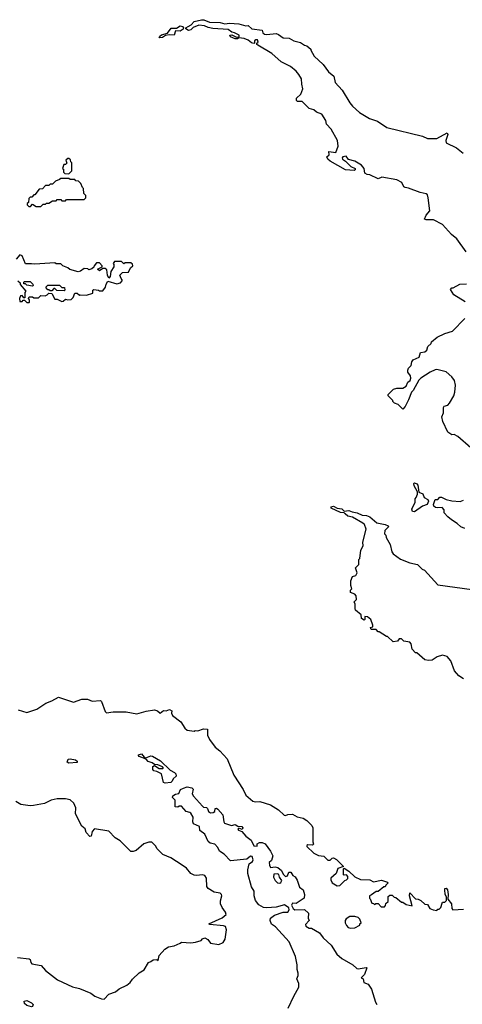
# Model space of a CAD drawing. Extents: x 2386423 to 2568864, y 578392 to 761999.
# Tile 161 of 256: x 2462795 to 2466574, y 646988 to 655396. Entities that reach past the tile are written whole.
import ezdxf

# ---------------------------------------------------------------- set-up
doc = ezdxf.new("R2010")
doc.units = 0

msp = doc.modelspace()

# ---------------------------------------------------------------- linework, layer by layer
at = {"layer": '0CON05XD'}
for points in [[(2463990, 655240), (2463986.2, 655245), (2463992.5, 655255), (2464005, 655265.7), (2464058, 655282), (2464087, 655323), (2464135, 655323.8), (2464165, 655343.3), (2464185, 655337.1), (2464194.2, 655325), (2464190, 655315), (2464165, 655298.9), (2464125, 655301.2), (2464115, 655262.5), (2464072.3, 655267.7), (2464040, 655260), (2464015, 655244.3), (2463990, 655240)], [(2466606.7, 653415), (2466525.9, 653525.9), (2466482, 653562), (2466405, 653647.5), (2466327, 653687), (2466266.4, 653686.4), (2466251.7, 653691.7), (2466264.4, 653725.6), (2466297.5, 653765), (2466283.3, 653875), (2466275, 653900), (2466265, 653910), (2466215, 653920), (2466115, 653957.5), (2466085, 653962.5), (2466075, 653970), (2466057.5, 654005), (2466015, 654028.8), (2465887.5, 654052.5), (2465855, 654037.5), (2465785, 654070), (2465760, 654075), (2465742.5, 654085), (2465736.7, 654125), (2465712.5, 654155), (2465655, 654186.7), (2465603, 654203), (2465581.7, 654231.7), (2465553.3, 654225), (2465546.7, 654215), (2465550, 654205), (2465576.7, 654186.7), (2465621.2, 654141.2), (2465657.5, 654125), (2465660, 654115), (2465651.7, 654108.3), (2465575, 654113.8), (2465445, 654186.7), (2465426.7, 654205), (2465417.5, 654225), (2465437, 654243), (2465435, 654270), (2465495, 654262.5), (2465512.5, 654315), (2465507.5, 654365), (2465455, 654460), (2465413.3, 654505), (2465407.5, 654535), (2465375, 654590), (2465330, 654605), (2465307, 654627), (2465265, 654637.5), (2465207, 654697), (2465166.4, 654696.4), (2465156.7, 654705), (2465156.7, 654725), (2465195, 654760), (2465212.5, 654805), (2465202.5, 654845), (2465201.7, 654891.7), (2465179.3, 654929.3), (2465155, 654957.5), (2465106.1, 654996.1), (2465026.4, 655036.4), (2464946.1, 655106.1), (2464827, 655177), (2464820, 655185), (2464820, 655195), (2464830, 655205), (2464825, 655222.5), (2464810, 655225), (2464800, 655215), (2464800, 655195), (2464795, 655192.5), (2464775, 655197.5), (2464745, 655220), (2464710, 655235), (2464665, 655240), (2464655, 655232.5), (2464633.6, 655233.6), (2464595, 655250), (2464590, 655265), (2464607, 655267), (2464645, 655247.5), (2464670, 655250), (2464668, 655265), (2464627.5, 655285), (2464605, 655288), (2464575, 655312.5), (2464445, 655321.1), (2464405, 655329.2), (2464373.7, 655343.7), (2464325, 655349.5), (2464275, 655330), (2464255, 655310), (2464235, 655304.5), (2464213, 655317), (2464212.5, 655325), (2464232, 655338), (2464257.6, 655352.4), (2464285, 655379.2), (2464345.9, 655395.9), (2464365.7, 655395.7), (2464415, 655376.2), (2464505, 655372), (2464545, 655360), (2464585, 655367.5), (2464665, 655360), (2464725, 655343.3), (2464745, 655347.5), (2464776.7, 655316.7), (2464865, 655307.5), (2464870, 655285), (2464885, 655272.5), (2464905, 655268.8), (2464985, 655276.7), (2465005, 655270), (2465045, 655242), (2465095, 655238.8), (2465135, 655216.7), (2465191.7, 655201.7), (2465225, 655177.5), (2465245, 655172.5), (2465280, 655145), (2465280, 655135), (2465308.8, 655085), (2465385, 655013.8), (2465430.3, 654950.3), (2465476.7, 654915), (2465489.1, 654859.1), (2465548, 654795), (2465612, 654685), (2465635, 654658.8), (2465695, 654604), (2465781.7, 654551.7), (2465850.8, 654530.8), (2465930, 654475), (2466235, 654402), (2466275, 654382), (2466355, 654380), (2466445, 654430), (2466448.8, 654415), (2466434.3, 654365), (2466435, 654344.2), (2466522.9, 654302.9), (2466581.2, 654255)], [(2463215, 654080), (2463240, 654105), (2463240, 654175), (2463231.7, 654181.7), (2463228.3, 654198.3), (2463215, 654210), (2463205, 654210), (2463190, 654195), (2463198.3, 654171.7), (2463185, 654160), (2463171.7, 654158.3), (2463160, 654125), (2463168.3, 654118.3), (2463170, 654095), (2463181.7, 654081.7), (2463215, 654080)], [(2462975, 653800), (2462995, 653820), (2463015, 653820), (2463025, 653830), (2463045, 653830), (2463075, 653850), (2463105, 653850), (2463115, 653860), (2463145, 653860), (2463155, 653850), (2463185, 653850), (2463195, 653860), (2463345, 653860), (2463360, 653875), (2463360, 653895), (2463341.7, 653911.7), (2463340, 653955), (2463331.7, 653961.7), (2463318.3, 653998.3), (2463298.3, 654018.3), (2463275, 654020), (2463265, 654030), (2463225, 654030), (2463215, 654040), (2463145, 654040), (2463135, 654030), (2463101.7, 654018.3), (2463075, 653990), (2463055, 653990), (2463045, 653980), (2463015, 653980), (2462988.3, 653951.7), (2462961.7, 653948.3), (2462925, 653900), (2462915, 653900), (2462898.3, 653881.7), (2462885, 653880), (2462871.7, 653868.3), (2462870, 653835), (2462860, 653825), (2462860, 653815), (2462871.7, 653801.7), (2462888.3, 653801.7), (2462905, 653820), (2462935, 653800), (2462975, 653800)], [(2462875, 652980), (2462880, 652985), (2462880, 653005), (2462870, 653015), (2462875, 653030), (2462905, 653030), (2462915, 653020), (2462955, 653020), (2462975, 653040), (2463011.7, 653038.3), (2463030, 653045), (2463045, 653060), (2463068.3, 653058.3), (2463095, 653010), (2463115, 653010), (2463155, 652990), (2463167, 652993), (2463185, 653010), (2463205, 653002.5), (2463235, 653007.5), (2463252.5, 653025), (2463265, 653060), (2463285, 653060), (2463305, 653042.5), (2463312.5, 653047.5), (2463365, 653042.5), (2463418.3, 653061.7), (2463420, 653085), (2463428.3, 653091.7), (2463467, 653087), (2463475, 653080), (2463505, 653080), (2463528.3, 653111.7), (2463533.6, 653136.4), (2463548.3, 653161.7), (2463625, 653140), (2463655, 653150), (2463670, 653165), (2463670, 653175), (2463660, 653185), (2463650, 653215), (2463673, 653237), (2463725, 653240), (2463741.7, 653278.3), (2463760, 653295), (2463758.3, 653308.3), (2463745, 653320), (2463695, 653320), (2463685, 653310), (2463665, 653330), (2463605, 653330), (2463592.5, 653315), (2463600, 653305), (2463600, 653285), (2463573, 653247), (2463567, 653203), (2463555, 653190), (2463543.6, 653213.6), (2463539.3, 653259.3), (2463525, 653270), (2463505, 653270), (2463475, 653252.5), (2463460, 653265), (2463500, 653285), (2463500, 653295), (2463475, 653320), (2463451.7, 653318.3), (2463430, 653295), (2463428.3, 653281.7), (2463411.7, 653268.3), (2463385, 653260), (2463377, 653267), (2463345, 653270), (2463315, 653247.5), (2463295, 653242.5), (2463223, 653263), (2463207, 653277), (2463163, 653293), (2463145, 653310), (2463105, 653310), (2463095, 653320), (2462925, 653307.5), (2462895, 653312.5), (2462845, 653310), (2462815, 653380), (2462795, 653387.5), (2462765, 653350)], [(2462780, 653165), (2462798.3, 653148.3), (2462800, 653135), (2462847, 653077), (2462840, 653065), (2462838.3, 653021.7), (2462831.7, 653021.7), (2462815, 653040), (2462801.7, 653038.3), (2462792.5, 653015), (2462795, 652990), (2462815, 652990), (2462825, 653000), (2462835, 653000), (2462855, 652980), (2462875, 652980)], [(2462905, 653120), (2462855, 653130), (2462845, 653140), (2462831.7, 653141.7), (2462830, 653155), (2462835, 653160), (2462885, 653160), (2462908.3, 653138.3), (2462910, 653125), (2462905, 653120)], [(2463175, 653080), (2463113, 653083), (2463095, 653100), (2463085, 653100), (2463068.3, 653081.7), (2463055, 653080), (2463045, 653090), (2463035, 653090), (2463020, 653105), (2463020, 653115), (2463035, 653130), (2463135, 653130), (2463155, 653110), (2463178.3, 653108.3), (2463180, 653085), (2463175, 653080)], [(2466597.7, 652987.7), (2466500, 653045), (2466473, 653093), (2466483, 653107), (2466495, 653107.5), (2466553, 653137), (2466609.3, 653140.7)], [(2466115, 652150), (2466087, 652093), (2466065, 652070), (2466025, 652110), (2465995, 652120), (2465980, 652135), (2465980, 652145), (2465940, 652185), (2465940, 652195), (2465985, 652240), (2466015, 652250), (2466065, 652248.8), (2466095, 652267.5), (2466109.3, 652300.7), (2466127.5, 652315), (2466133.3, 652335), (2466132.5, 652355), (2466107.5, 652385), (2466108.3, 652401.7), (2466115, 652420), (2466137, 652443), (2466143.3, 652475), (2466155, 652492.5), (2466206.4, 652513.6), (2466217, 652553), (2466255, 652560), (2466270, 652575), (2466280, 652605), (2466308.3, 652631.7), (2466310, 652645), (2466360, 652685), (2466423, 652717), (2466490, 652735), (2466596.1, 652843.9)], [(2466645, 651738.8), (2466535, 651836.7), (2466505, 651852.5), (2466485, 651850), (2466450, 651875), (2466406.7, 651965), (2466397.5, 652005), (2466411.7, 652038.3), (2466412.5, 652085), (2466420, 652095), (2466450, 652105), (2466465, 652120), (2466502.5, 652185), (2466510, 652215), (2466516.4, 652276.4), (2466507.5, 652315), (2466485, 652347.5), (2466435, 652387.5), (2466355, 652407.5), (2466343, 652407), (2466300, 652385), (2466220, 652335), (2466203.6, 652316.4), (2466155, 652230), (2466140, 652215), (2466115, 652150)], [(2466165, 651193.3), (2466147, 651197), (2466142.5, 651215), (2466172.5, 651275), (2466170, 651305), (2466180, 651315), (2466190, 651345), (2466190, 651365), (2466162.5, 651415), (2466160, 651435), (2466165, 651440), (2466185, 651432.5), (2466195, 651420), (2466201.7, 651361.7), (2466236.4, 651346.4), (2466246.7, 651315), (2466280, 651300), (2466283.8, 651285), (2466273, 651257), (2466235, 651242.5), (2466165, 651193.3)], [(2466595, 651050), (2466560, 651065), (2466530, 651095), (2466480, 651125), (2466450.7, 651150.7), (2466420, 651185), (2466418.3, 651211.7), (2466401.7, 651231.7), (2466365, 651226.2), (2466345, 651230), (2466330.7, 651240.7), (2466327, 651257), (2466341.7, 651298.3), (2466365, 651300), (2466381.7, 651318.3), (2466395, 651320), (2466435, 651300), (2466485, 651287.5), (2466555, 651282.5), (2466585, 651292.5)], [(2466585, 649767.5), (2466545, 649792.5), (2466507, 649837), (2466475, 649920), (2466445, 649957.5), (2466405, 649970), (2466360, 649955), (2466315, 649927.5), (2466285, 649922.5), (2466255, 649930), (2466185, 649990), (2466175, 649990), (2466145, 650020), (2466137, 650067), (2466125, 650080), (2466075, 650090), (2466055, 650110), (2466035, 650110), (2466021.7, 650088.3), (2465983, 650083), (2465935, 650130), (2465925, 650130), (2465865, 650170), (2465855, 650170), (2465838.3, 650188.3), (2465795, 650190), (2465790, 650205), (2465808.3, 650211.7), (2465810, 650225), (2465792.5, 650275), (2465765, 650297.5), (2465741.7, 650298.3), (2465742.5, 650275), (2465735, 650267.5), (2465713.9, 650283.9), (2465710, 650315), (2465662.5, 650355), (2465658.3, 650368.3), (2465660, 650405), (2465650, 650425), (2465670, 650445), (2465667.5, 650475), (2465655, 650490), (2465620, 650505), (2465620, 650525), (2465630, 650535), (2465622.5, 650565), (2465622.5, 650605), (2465635, 650640), (2465665, 650650), (2465677, 650673), (2465662.5, 650715), (2465690, 650745), (2465690, 650785), (2465700, 650795), (2465707.5, 650865), (2465726.1, 650903.9), (2465723.8, 650935), (2465753.3, 651045), (2465738.8, 651085), (2465725, 651096.2), (2465635, 651147.1), (2465595, 651156.9), (2465573.8, 651175), (2465565, 651183.8), (2465535, 651187.5), (2465454.5, 651224.5), (2465453.8, 651236.2), (2465475, 651242.9), (2465505, 651226), (2465545, 651218), (2465565, 651200), (2465605, 651206), (2465633.3, 651193.3), (2465676, 651186), (2465720, 651165), (2465755, 651162.5), (2465785, 651150), (2465845, 651100), (2465916.1, 651086.1), (2465940, 651075), (2465942.5, 651065), (2465912.5, 651035), (2465910, 651005), (2465920, 650995), (2465923, 650973), (2465957.5, 650915), (2465973, 650853), (2465983.6, 650833.6), (2466045, 650790), (2466125, 650757.5), (2466190, 650745), (2466230, 650705), (2466250, 650695), (2466365, 650570), (2466655, 650530)], [(2462781.7, 649501.7), (2462855, 649480), (2462940.7, 649509.3), (2463019.3, 649560.7), (2463070.7, 649579.3), (2463125, 649610), (2463255, 649567.5), (2463325, 649592.5), (2463375, 649592.5), (2463415, 649577.5), (2463485, 649582.5), (2463493.6, 649573.6), (2463525, 649487.5), (2463535, 649477.5), (2463593.8, 649486.2), (2463705, 649486.2), (2463795, 649467.5), (2463875, 649492), (2463945, 649501.2), (2463970, 649495), (2463995, 649473.3), (2464023, 649497), (2464046.4, 649493.6), (2464075, 649506.7), (2464093.3, 649495), (2464090, 649475), (2464100, 649455), (2464171.2, 649401.2), (2464205, 649346.7), (2464225, 649330), (2464285, 649320), (2464293, 649327), (2464315, 649322.5), (2464365, 649340), (2464398.3, 649338.3), (2464397.5, 649285), (2464415, 649250), (2464462.5, 649185), (2464503, 649153), (2464567.5, 649085), (2464622.5, 648945), (2464703.6, 648823.6), (2464725, 648772.5), (2464785, 648722.5), (2464805, 648717.5), (2464845, 648720), (2464935, 648690), (2465005, 648647.5), (2465053, 648603), (2465065, 648600), (2465085, 648610), (2465125, 648612.5), (2465165, 648587.5), (2465215, 648576.7), (2465245, 648557.5), (2465290, 648515), (2465297.5, 648495), (2465296.7, 648375), (2465302.5, 648355), (2465295, 648347.5), (2465255, 648350), (2465247.5, 648345), (2465246.7, 648335), (2465305, 648277.5), (2465345, 648257.5), (2465391.7, 648251.7), (2465425, 648220), (2465445, 648220), (2465463, 648237), (2465475, 648237.5), (2465500, 648225), (2465560, 648165), (2465511.7, 648148.3), (2465497.5, 648105), (2465452.5, 648065), (2465450.7, 648050.7), (2465462.5, 648025), (2465505, 648000), (2465528.3, 648001.7), (2465570, 648045), (2465585, 648050), (2465596.4, 648063.6), (2465595, 648080), (2465585, 648092.5), (2465565, 648090), (2465560, 648095), (2465560, 648145), (2465565, 648150), (2465605.8, 648125.8), (2465655, 648077.5), (2465703, 648053), (2465785, 648050), (2465816.1, 648033.9), (2465883, 648047), (2465935, 648030), (2465937, 648023), (2465920, 648005), (2465915, 647990), (2465905, 647990), (2465855, 647952.5), (2465838.3, 647951.7), (2465798.3, 647921.7), (2465780, 647915), (2465780, 647895), (2465788.3, 647888.3), (2465801.7, 647851.7), (2465815, 647850), (2465825, 647840), (2465835, 647850), (2465855, 647850), (2465881.7, 647821.7), (2465908.3, 647821.7), (2465918.3, 647831.7), (2465921.7, 647848.3), (2465940, 647865), (2465941.7, 647908.3), (2465955, 647920), (2465975, 647920), (2465991.7, 647901.7), (2466005, 647900), (2466055, 647860), (2466065, 647860), (2466095, 647840), (2466145, 647830), (2466123.6, 647913.6), (2466125, 647940), (2466175, 647890), (2466197, 647887), (2466220, 647875), (2466255, 647842.5), (2466275, 647840), (2466297, 647807), (2466323.6, 647793.6), (2466355, 647790), (2466365, 647800), (2466375, 647800), (2466390, 647815), (2466401.7, 647851.7), (2466405, 647860), (2466425, 647860), (2466440, 647875), (2466440, 647905), (2466427.5, 647925), (2466423.8, 647965), (2466425, 647976.7), (2466435, 647980), (2466446.2, 647965), (2466452.5, 647925), (2466450, 647885), (2466482.5, 647845), (2466483.3, 647805), (2466493.3, 647795), (2466585, 647800)], [(2464036.2, 648876.2), (2464022, 648882), (2464005.8, 648955), (2463965.8, 648975.8), (2463940.9, 648980.9), (2463932.1, 648992.1), (2463932.3, 649017.7), (2463945, 649027.5), (2463985, 649000.8), (2464018, 649002), (2464022.5, 649005), (2464013.8, 649015), (2463975, 649034.3), (2463946.8, 649036.8), (2463925, 649051.4), (2463891.4, 649061.4), (2463875, 649080), (2463816, 649105), (2463807.5, 649115), (2463810.5, 649119.5), (2463835, 649125.6), (2463858.8, 649098.8), (2463872.5, 649092.5), (2463915, 649110.5), (2463927.5, 649107.5), (2463997.7, 649067.7), (2464078.8, 648988.8), (2464117.9, 648967.9), (2464127.5, 648955), (2464130, 648935), (2464105.6, 648914.4), (2464097.8, 648892.2), (2464085, 648882.9), (2464036.2, 648876.2)], [(2463215, 649048.1), (2463199.2, 649055), (2463210, 649080), (2463225, 649084.5), (2463272.5, 649075), (2463284.2, 649065), (2463285, 649053.8), (2463215, 649048.1)], [(2465086.7, 646955), (2465133.9, 647056.1), (2465177.5, 647135), (2465177.5, 647165), (2465160, 647205), (2465172.5, 647235), (2465172.5, 647255), (2465162.5, 647285), (2465162.5, 647325), (2465150, 647395), (2465095, 647522.5), (2464979.3, 647649.3), (2464943.6, 647673.6), (2464932.5, 647705), (2464937.5, 647725), (2464970.9, 647749.1), (2465045, 647775.6), (2465085, 647774), (2465096.5, 647795), (2465092, 647812), (2465055, 647836.7), (2464983.2, 647816.8), (2464905, 647811.4), (2464877.5, 647815), (2464836.1, 647836.1), (2464806.7, 647875), (2464796.7, 647915), (2464796.2, 647955), (2464775, 647992.5), (2464743.8, 648106.2), (2464742.5, 648135), (2464753.8, 648186.2), (2464781.7, 648208.3), (2464788.3, 648221.7), (2464778.8, 648248.8), (2464765, 648253.3), (2464735, 648227.5), (2464595, 648214), (2464539.3, 648269.3), (2464500, 648295), (2464487, 648327), (2464460, 648355), (2464420, 648365), (2464405, 648377.5), (2464375, 648440), (2464331.7, 648471.7), (2464330, 648505), (2464279.3, 648529.3), (2464272.5, 648545), (2464276.7, 648585), (2464255, 648620), (2464247, 648627), (2464215, 648633.3), (2464175, 648680), (2464155, 648680), (2464145, 648672.5), (2464122.5, 648675), (2464121.7, 648731.7), (2464100, 648755), (2464101.7, 648768.3), (2464125, 648782.5), (2464153, 648787), (2464167, 648823), (2464192.5, 648835), (2464225, 648844.3), (2464265.9, 648835.9), (2464276.7, 648825), (2464266.7, 648785), (2464278.8, 648765), (2464355, 648680), (2464365, 648672.5), (2464389.3, 648669.3), (2464399.2, 648659.2), (2464406.7, 648635), (2464425, 648624.2), (2464447.5, 648625), (2464460, 648635), (2464465, 648660), (2464475, 648662.5), (2464487.5, 648655), (2464528.6, 648605), (2464536.5, 648545), (2464543.4, 648533.4), (2464603.8, 648516.2), (2464635, 648522.5), (2464658.3, 648508.3), (2464692.5, 648505), (2464698.8, 648495), (2464695, 648480), (2464665, 648492.5), (2464657.5, 648485), (2464664, 648475), (2464692.7, 648462.7), (2464725, 648423.3), (2464770.6, 648390.6), (2464795, 648340.8), (2464822.5, 648337.5), (2464823, 648357), (2464841.7, 648368.3), (2464865, 648370), (2464889.5, 648359.5), (2464936.2, 648295), (2464956.2, 648255), (2464943.6, 648216.4), (2464925, 648200), (2464926.7, 648175), (2464935, 648157.5), (2464975, 648162.5), (2465000, 648155), (2465029.3, 648129.3), (2465045, 648100), (2465065, 648080), (2465080, 648085), (2465093.9, 648116.1), (2465110, 648115), (2465127, 648087), (2465145.9, 648075.9), (2465165, 648047.5), (2465185, 647987.5), (2465215.7, 647965.7), (2465227.5, 647925), (2465223.3, 647895), (2465155, 647850), (2465125, 647852.5), (2465116, 647835), (2465130, 647805), (2465145, 647795.7), (2465226.4, 647796.4), (2465260, 647765), (2465257.5, 647725), (2465266.4, 647703.6), (2465235, 647670), (2465237.5, 647655), (2465265, 647637.5), (2465285, 647637.5), (2465355, 647597.5), (2465387, 647557), (2465454.1, 647494.1), (2465502, 647415), (2465545, 647378.8), (2465640, 647325), (2465673, 647293), (2465685, 647290), (2465753, 647303), (2465759.3, 647299.3), (2465738.3, 647241.7), (2465710, 647215), (2465726.1, 647206.1), (2465732.5, 647175), (2465768.8, 647158.8), (2465798.3, 647118.3), (2465831.2, 647005), (2465843.3, 646985)], [(2462775, 647387.5), (2462875, 647377.5), (2462885, 647370), (2462890, 647345), (2462900, 647335), (2462978.3, 647318.3), (2463016.1, 647276.1), (2463116.4, 647196.4), (2463245, 647137.5), (2463305, 647122.5), (2463403.6, 647083.6), (2463436.4, 647056.4), (2463493.6, 647033.6), (2463515, 647032.5), (2463555, 647073.3), (2463612.5, 647095), (2463645, 647120), (2463708.3, 647151.7), (2463736.7, 647175), (2463757.1, 647202.9), (2463815, 647256.7), (2463856.4, 647283.6), (2463893.9, 647346.1), (2463915, 647352.5), (2463935, 647367.5), (2463965, 647370), (2463978.3, 647361.7), (2463986.4, 647403.6), (2464035, 647457.5), (2464065, 647477.5), (2464115, 647487.5), (2464165, 647510), (2464175, 647520), (2464255, 647512.5), (2464295, 647517.5), (2464345, 647532.5), (2464355, 647547.5), (2464375, 647556.7), (2464401.7, 647541.7), (2464425, 647510), (2464495, 647497.5), (2464532.5, 647515), (2464550, 647545), (2464560, 647625), (2464551.7, 647651.7), (2464535, 647659.2), (2464419.3, 647669.3), (2464410, 647675), (2464524.6, 647725.4), (2464556.2, 647755), (2464553.3, 647775), (2464523.8, 647815), (2464510, 647845), (2464509.3, 647870.7), (2464520, 647915), (2464517, 647927), (2464506.4, 647936.4), (2464455, 647946.2), (2464405, 647976.7), (2464393.8, 647995), (2464390, 648065), (2464375, 648086.7), (2464355, 648093.8), (2464305, 648086.7), (2464285, 648090), (2464256.1, 648106.1), (2464219.5, 648149.5), (2464182.5, 648175), (2464085, 648240), (2464017, 648267), (2463967.5, 648315), (2463955, 648340), (2463921.7, 648371.7), (2463898.3, 648371.7), (2463855, 648357.5), (2463788.3, 648301.7), (2463765, 648292.5), (2463745, 648292.5), (2463653, 648383), (2463610.7, 648410.7), (2463555, 648467.5), (2463435, 648486.7), (2463413.8, 648465), (2463405, 648422.5), (2463395, 648420), (2463363.3, 648455), (2463355, 648487.5), (2463325, 648510), (2463272.5, 648615), (2463273.3, 648665), (2463266.7, 648685), (2463255.8, 648705.8), (2463225, 648733.8), (2463185, 648742.5), (2463115, 648743.8), (2463065, 648730), (2463006.1, 648703.9), (2462913.6, 648686.4), (2462885, 648683.8), (2462805, 648693.3), (2462760.7, 648720.7)], [(2465015, 648023.3), (2465025, 648027.5), (2465033.3, 648045), (2465012.3, 648072.3), (2465007, 648097), (2464995, 648103.3), (2464965, 648100), (2464963.1, 648075), (2464975, 648044.2), (2464995, 648024), (2465015, 648023.3)], [(2465618.3, 647638.3), (2465655, 647640), (2465700, 647665), (2465700, 647675), (2465710, 647685), (2465700, 647715), (2465685, 647730), (2465655, 647737.5), (2465613.6, 647736.4), (2465580.7, 647719.3), (2465572.5, 647705), (2465572.5, 647685), (2465585, 647660), (2465600, 647645), (2465618.3, 647638.3)], [(2462895, 646967.5), (2462855, 646978.6), (2462835.8, 646995), (2462832, 647015), (2462855, 647020), (2462895, 647000), (2462909.2, 646985), (2462905, 646970), (2462895, 646967.5)]]:
    msp.add_lwpolyline(points, dxfattribs=at)

doc.saveas('drawing.dxf')
